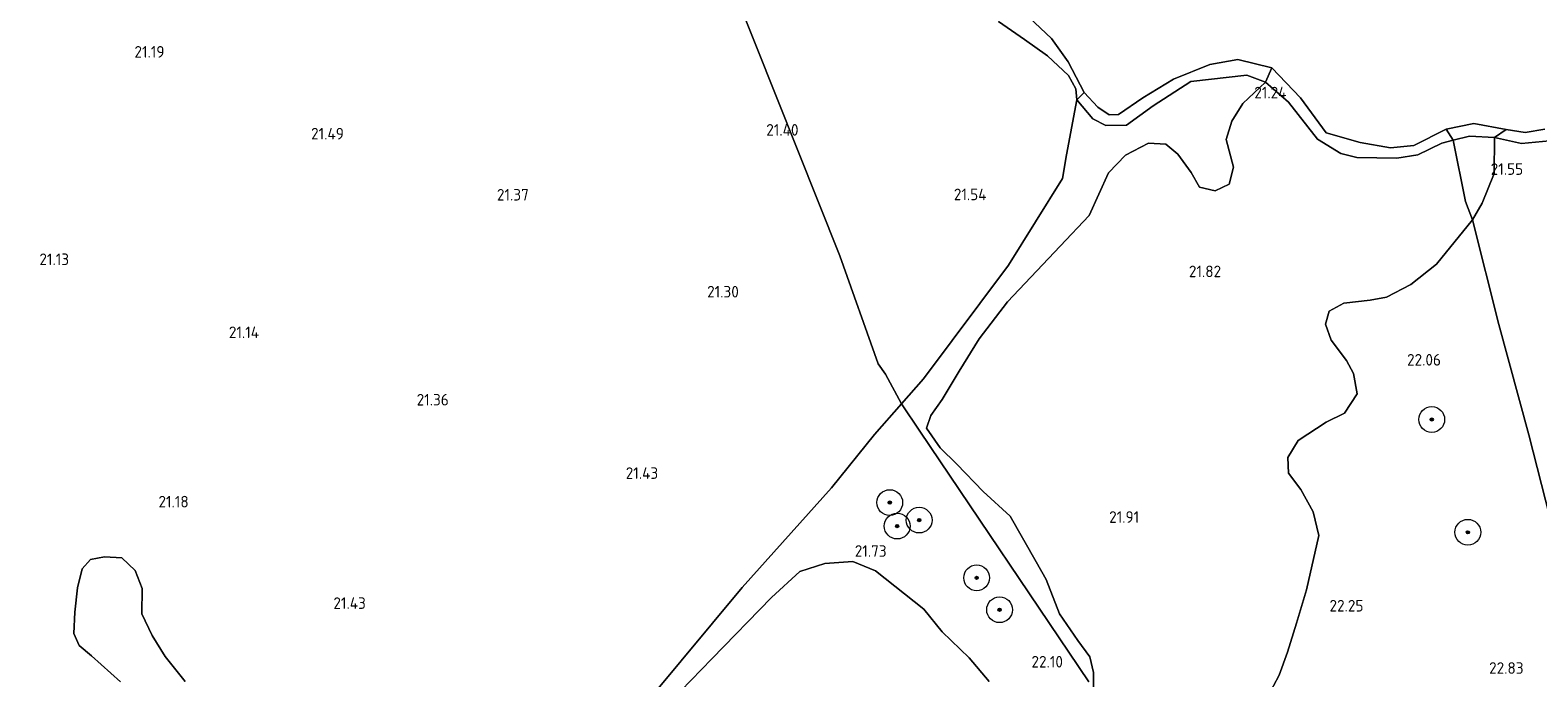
# Model space of a CAD drawing. Header units: metres. Extents: x 185049 to 189876, y 349292 to 352302.
# Tile 14 of 256: x 186821 to 187055, y 350395 to 350496. Entities that reach past the tile are written whole.
import ezdxf
from ezdxf.enums import TextEntityAlignment as Align

# ---------------------------------------------------------------- set-up
doc = ezdxf.new("R2010")
doc.units = ezdxf.units.M
for name, color, linetype, lineweight in [('B-WE-GR-BOOM-S', 90, 'Continuous', 25), ('B-WE-GR-GRAS-GV', 60, 'Continuous', 13), ('B-WE-GR-STRUIK-GV', 90, 'Continuous', 13), ('B-WE-GW-TALUD_KRUIN-G', 90, 'Continuous', 18), ('B-WE-IE-TERREINAFSCHEIDING_DOORGANG-G', 210, 'Continuous', 18), ('B-WE-IE-TERREINAFSCHEIDING_KUNSTMATIG_HEKWERK-G', 20, 'IE-TERREINAFSCHEIDING-KUNSTMATIG', 18), ('B-WE-OG-TERREIN_GROEN-GV', 7, 'Continuous', 18), ('B-WE-OG-WATER_POEL-GV', 7, 'Continuous', 18), ('X-XX-AL-HOOGTELABEL-S', 7, 'Continuous', 25)]:
    doc.layers.add(name, color=color, linetype=linetype, lineweight=lineweight)
doc.styles.add('NLCS-ISO-ANNOTATIVE-T18', font='NLCS-ISO.ttf', dxfattribs={"height": 1.8})
doc.linetypes.add('IE-TERREINAFSCHEIDING-KUNSTMATIG', pattern='A,4,[82,NLCS.SHX,S=0.75,R=90,X=0,Y=0],4,-2', length=10)

# ---------------------------------------------------------------- blocks, each defined once
blk = doc.blocks.new('SAL-HOOGTELABEL-SO')
at = {"color": 0, "linetype": 'ByBlock', "lineweight": -2, "style": 'NLCS-ISO-ANNOTATIVE-T18'}
blk.add_attdef('HOOGTE', text='', height=1.8, dxfattribs=at).set_placement((2.79, 0), align=Align.RIGHT)
blk = doc.blocks.new('SGR-BOOM_01-SO')
at = {"linetype": 'ByBlock', "lineweight": 18}
h = blk.add_hatch(color=0, dxfattribs=at)
h.dxf.hatch_style = 1
edge = h.paths.add_edge_path()
edge.add_arc((0, 0), 0.25, 0, 360)
at = {"color": 0, "linetype": 'ByBlock', "lineweight": 18}
for radius in [2, 0.25]:
    blk.add_circle((0, 0), radius, dxfattribs=at)

msp = doc.modelspace()

# ---------------------------------------------------------------- linework, layer by layer
at = {"layer": 'B-WE-GR-GRAS-GV'}
msp.add_polyline3d([(187013.611, 350489.742, 20.932), (187012.631, 350487.549, 21.099), (187009.777, 350488.646, 21.107), (187001.04, 350487.634, 21.099), (186995.202, 350483.857, 21.146), (186991.076, 350480.871, 21.178), (186987.871, 350480.826, 21.193), (186985.851, 350481.835, 21.209), (186983.392, 350484.82, 21.154), (186984.504, 350485.959, 20.932), (186986.655, 350483.677, 20.932), (186988.368, 350482.492, 20.932), (186989.817, 350482.536, 20.932), (186993.636, 350485.127, 20.932), (186998.377, 350488.026, 20.932), (187003.996, 350490.267, 20.932), (187008.342, 350491.058, 20.932)], close=True, dxfattribs=at)
for points in [[(186985.234, 350394.501, 22.259), (186958.983, 350433.368, 21.573), (186956.172, 350437.635, 21.413), (186959.567, 350441.482, 21.388), (186972.778, 350459.135, 21.309), (186981.16, 350472.615, 21.419), (186981.774, 350476.259, 21.372), (186983.392, 350484.82, 21.154), (186985.851, 350481.835, 21.209), (186987.871, 350480.826, 21.193), (186991.076, 350480.871, 21.178), (186995.202, 350483.857, 21.146), (187001.04, 350487.634, 21.099), (187009.777, 350488.646, 21.107), (187012.631, 350487.549, 21.099), (187009.12, 350484.255, 21.162), (187007.408, 350481.489, 21.241), (187006.531, 350478.635, 21.335), (187007.673, 350474.333, 21.382), (187007.016, 350471.698, 21.453), (187004.865, 350470.688, 21.515), (187002.406, 350471.258, 21.437), (187001.132, 350473.541, 21.413), (186999.024, 350476.35, 21.405), (186997.18, 350477.93, 21.311), (186994.502, 350478.061, 21.288), (186990.946, 350476.216, 21.288), (186988.268, 350473.494, 21.421), (186985.285, 350466.864, 21.523), (186980.783, 350462.099, 21.526), (186972.587, 350453.475, 21.511), (186968.24, 350447.695, 21.59), (186965.087, 350442.714, 21.682), (186962.465, 350438.301, 21.674), (186960.702, 350435.795, 21.647), (186960.038, 350433.823, 21.697), (186962.173, 350430.812, 21.674), (186964.73, 350428.256, 21.742), (186968.821, 350423.989, 21.83), (186973.035, 350420.191, 21.928), (186977.076, 350413.118, 22.088), (186978.621, 350410.372, 22.164), (186980.679, 350405.019, 22.213), (186983.533, 350400.869, 22.27), (186985.388, 350398.372, 22.308), (186985.969, 350395.938, 22.35), (186985.943, 350392.713, 22.397)], [(187058.061, 350414.949, 22.025), (187053.54, 350432.789, 21.98), (187048.88, 350449.944, 21.793), (187044.794, 350466.201, 21.573), (187046.277, 350468.764, 21.501), (187048.121, 350473.354, 21.507), (187048.178, 350478.98, 21.352), (187052.399, 350478.043, 21.364), (187056.726, 350478.456, 21.352)], [(187013.034, 350392.182, 22.543), (187014.796, 350395.506, 22.562), (187016.07, 350399.056, 22.524), (187017.47, 350403.603, 22.342), (187019.011, 350408.728, 22.266), (187020.953, 350417.209, 22.213), (187020.072, 350420.838, 22.164), (187018.147, 350424.343, 22.152), (187016.246, 350426.842, 22.137), (187016.12, 350429.316, 22.133), (187017.708, 350431.928, 22.148), (187022.073, 350434.775, 22.148), (187024.908, 350436.18, 22.186), (187026.881, 350439.177, 22.148), (187026.331, 350442.345, 22.16), (187025.2, 350444.356, 22.107), (187022.843, 350447.5, 22.08), (187021.957, 350449.987, 22.008), (187022.508, 350451.991, 21.935), (187024.826, 350453.224, 21.863), (187028.91, 350453.685, 21.737), (187031.405, 350454.168, 21.695), (187035.216, 350456.158, 21.743), (187039.164, 350459.283, 21.755), (187044.794, 350466.201, 21.573), (187048.88, 350449.944, 21.793), (187053.54, 350432.789, 21.98), (187058.061, 350414.949, 22.025)], [(186917.388, 350392.213, 21.16), (186931.433, 350409.119, 21.364), (186945.303, 350424.576, 21.357), (186951.974, 350432.876, 21.443), (186956.172, 350437.635, 21.413), (186958.983, 350433.368, 21.573), (186985.234, 350394.501, 22.259)], [(186969.773, 350394.535, 21.836), (186966.671, 350398.179, 21.849), (186962.476, 350402.22, 21.758), (186959.654, 350405.768, 21.862), (186952.127, 350411.698, 21.888), (186948.617, 350413.136, 21.749), (186944.26, 350412.828, 21.784), (186940.401, 350411.589, 21.884), (186935.998, 350407.553, 21.736), (186926.741, 350398.041, 21.583), (186915.483, 350386.467, 21.522)]]:
    msp.add_polyline3d(points, dxfattribs=at)
at = {"layer": 'B-WE-GR-STRUIK-GV'}
msp.add_polyline3d([(187056.726, 350478.456, 21.352), (187052.399, 350478.043, 21.364), (187048.178, 350478.98, 21.352), (187049.991, 350480.211, 20.932), (187052.963, 350479.734, 20.932), (187055.997, 350480.227, 20.932)], dxfattribs=at)
at = {"layer": 'B-WE-GW-TALUD_KRUIN-G'}
for points in [[(186971.217, 350496.978, 21.367), (186975.249, 350494.171, 21.367), (186978.812, 350491.639, 21.359), (186982.101, 350488.602, 21.203), (186983.23, 350486.53, 21.154), (186983.392, 350484.82, 21.154)], [(187020.711, 350478.683, 21.178), (187024.339, 350476.495, 21.298), (187026.83, 350475.846, 21.316), (187033.053, 350475.759, 21.292), (187036.302, 350476.284, 21.262), (187040.009, 350478.057, 21.316), (187041.756, 350478.555, 21.314), (187044.323, 350479.143, 21.328), (187048.178, 350478.98, 21.352), (187052.399, 350478.043, 21.364), (187056.726, 350478.456, 21.352), (187060.095, 350479.656, 21.334), (187064.725, 350482.391, 21.364), (187067.187, 350484.489, 21.424), (187069.531, 350487.042, 21.557), (187072.52, 350488.424, 21.575), (187075.349, 350488.347, 21.557), (187080.462, 350488.588, 21.485), (187084.38, 350489.261, 21.569), (187089.281, 350490.601, 21.545), (187093.106, 350491.919, 21.491), (187096.92, 350491.109, 21.37), (187100.487, 350489.16, 21.386)], [(186983.392, 350484.82, 21.154), (186985.851, 350481.835, 21.209), (186987.871, 350480.826, 21.193), (186991.076, 350480.871, 21.178), (186995.202, 350483.857, 21.146), (187001.04, 350487.634, 21.099), (187009.777, 350488.646, 21.107), (187012.631, 350487.549, 21.099), (187016.232, 350484.433, 21.099), (187020.711, 350478.683, 21.178)]]:
    msp.add_polyline3d(points, dxfattribs=at)
at = {"layer": 'B-WE-IE-TERREINAFSCHEIDING_DOORGANG-G'}
msp.add_polyline3d([(187043.703, 350469.033, 21.387), (187044.794, 350466.201, 21.573)], dxfattribs=at)
at = {"layer": 'B-WE-IE-TERREINAFSCHEIDING_KUNSTMATIG_HEKWERK-G'}
for points in [[(187043.703, 350469.033, 21.387), (187041.756, 350478.555, 21.314), (187040.671, 350480.234, 20.932)], [(187044.794, 350466.201, 21.573), (187048.88, 350449.944, 21.793), (187053.54, 350432.789, 21.98), (187058.061, 350414.949, 22.025), (187059.709, 350408.289, 22.663), (187064.055, 350390.345, 22.917), (187067.057, 350380.354, 23.041)]]:
    msp.add_polyline3d(points, dxfattribs=at)
at = {"layer": 'B-WE-OG-TERREIN_GROEN-GV'}
for points in [[(186968.123, 350505.009, 20.932), (186979.453, 350494.3, 20.932), (186982.044, 350490.7, 20.932), (186984.504, 350485.959, 20.932), (186983.392, 350484.82, 21.154), (186983.23, 350486.53, 21.154), (186982.101, 350488.602, 21.203), (186978.812, 350491.639, 21.359), (186975.249, 350494.171, 21.367), (186971.217, 350496.978, 21.367)], [(186930.184, 350501.763, 21.648), (186946.59, 350460.589, 21.42), (186952.518, 350443.812, 21.762), (186953.658, 350442.218, 21.619), (186956.172, 350437.635, 21.413), (186951.974, 350432.876, 21.443), (186945.303, 350424.576, 21.357), (186931.433, 350409.119, 21.364), (186917.388, 350392.213, 21.16)], [(186971.217, 350496.978, 21.367), (186975.249, 350494.171, 21.367), (186978.812, 350491.639, 21.359), (186982.101, 350488.602, 21.203), (186983.23, 350486.53, 21.154), (186983.392, 350484.82, 21.154), (186981.774, 350476.259, 21.372), (186981.16, 350472.615, 21.419), (186972.778, 350459.135, 21.309), (186959.567, 350441.482, 21.388), (186956.172, 350437.635, 21.413), (186953.658, 350442.218, 21.619), (186952.518, 350443.812, 21.762), (186946.59, 350460.589, 21.42), (186930.184, 350501.763, 21.648)], [(186985.943, 350392.713, 22.397), (186985.969, 350395.938, 22.35), (186985.388, 350398.372, 22.308), (186983.533, 350400.869, 22.27), (186980.679, 350405.019, 22.213), (186978.621, 350410.372, 22.164), (186977.076, 350413.118, 22.088), (186973.035, 350420.191, 21.928), (186968.821, 350423.989, 21.83), (186964.73, 350428.256, 21.742), (186962.173, 350430.812, 21.674), (186960.038, 350433.823, 21.697), (186960.702, 350435.795, 21.647), (186962.465, 350438.301, 21.674), (186965.087, 350442.714, 21.682), (186968.24, 350447.695, 21.59), (186972.587, 350453.475, 21.511), (186980.783, 350462.099, 21.526), (186985.285, 350466.864, 21.523), (186988.268, 350473.494, 21.421), (186990.946, 350476.216, 21.288), (186994.502, 350478.061, 21.288), (186997.18, 350477.93, 21.311), (186999.024, 350476.35, 21.405), (187001.132, 350473.541, 21.413), (187002.406, 350471.258, 21.437), (187004.865, 350470.688, 21.515), (187007.016, 350471.698, 21.453), (187007.673, 350474.333, 21.382), (187006.531, 350478.635, 21.335), (187007.408, 350481.489, 21.241), (187009.12, 350484.255, 21.162), (187012.631, 350487.549, 21.099), (187016.232, 350484.433, 21.099), (187020.711, 350478.683, 21.178), (187024.339, 350476.495, 21.298), (187026.83, 350475.846, 21.316), (187033.053, 350475.759, 21.292), (187036.302, 350476.284, 21.262), (187040.009, 350478.057, 21.316), (187041.756, 350478.555, 21.314), (187043.703, 350469.033, 21.387), (187044.794, 350466.201, 21.573), (187039.164, 350459.283, 21.755), (187035.216, 350456.158, 21.743), (187031.405, 350454.168, 21.695), (187028.91, 350453.685, 21.737), (187024.826, 350453.224, 21.863), (187022.508, 350451.991, 21.935), (187021.957, 350449.987, 22.008), (187022.843, 350447.5, 22.08), (187025.2, 350444.356, 22.107), (187026.331, 350442.345, 22.16), (187026.881, 350439.177, 22.148), (187024.908, 350436.18, 22.186), (187022.073, 350434.775, 22.148), (187017.708, 350431.928, 22.148), (187016.12, 350429.316, 22.133), (187016.246, 350426.842, 22.137), (187018.147, 350424.343, 22.152), (187020.072, 350420.838, 22.164), (187020.953, 350417.209, 22.213), (187019.011, 350408.728, 22.266), (187017.47, 350403.603, 22.342), (187016.07, 350399.056, 22.524), (187014.796, 350395.506, 22.562), (187013.034, 350392.182, 22.543)], [(186845.013, 350394.522, 20.76), (186841.917, 350398.428, 20.76), (186839.852, 350401.655, 20.76), (186838.293, 350405.013, 20.76), (186838.336, 350408.942, 20.76), (186837.216, 350411.752, 20.76), (186835.174, 350413.705, 20.76), (186832.452, 350413.858, 20.76), (186830.322, 350413.441, 20.76), (186829.006, 350412.013, 20.76), (186828.304, 350409.072, 20.76), (186827.888, 350405.274, 20.76), (186827.713, 350401.959, 20.76), (186828.548, 350400.115, 20.76), (186830.48, 350398.492, 20.76), (186834.937, 350394.454, 20.76)], [(186915.483, 350386.467, 21.522), (186926.741, 350398.041, 21.583), (186935.998, 350407.553, 21.736), (186940.401, 350411.589, 21.884), (186944.26, 350412.828, 21.784), (186948.617, 350413.136, 21.749), (186952.127, 350411.698, 21.888), (186959.654, 350405.768, 21.862), (186962.476, 350402.22, 21.758), (186966.671, 350398.179, 21.849), (186969.773, 350394.535, 21.836)]]:
    msp.add_polyline3d(points, dxfattribs=at)
for points in [[(187027.355, 350478.155, 20.932), (187032.032, 350477.336, 20.932), (187035.686, 350477.734, 20.932), (187040.671, 350480.234, 20.932), (187041.756, 350478.555, 21.314), (187040.009, 350478.057, 21.316), (187036.302, 350476.284, 21.262), (187033.053, 350475.759, 21.292), (187026.83, 350475.846, 21.316), (187024.339, 350476.495, 21.298), (187020.711, 350478.683, 21.178), (187016.232, 350484.433, 21.099), (187012.631, 350487.549, 21.099), (187013.611, 350489.742, 20.932), (187018.09, 350485.089, 20.932), (187022.086, 350479.69, 20.932)], [(187049.991, 350480.211, 20.932), (187048.178, 350478.98, 21.352), (187044.323, 350479.143, 21.328), (187041.756, 350478.555, 21.314), (187040.671, 350480.234, 20.932), (187044.962, 350481.131, 20.932)], [(187046.277, 350468.764, 21.501), (187044.794, 350466.201, 21.573), (187043.703, 350469.033, 21.387), (187041.756, 350478.555, 21.314), (187044.323, 350479.143, 21.328), (187048.178, 350478.98, 21.352), (187048.121, 350473.354, 21.507)]]:
    msp.add_polyline3d(points, close=True, dxfattribs=at)
at = {"layer": 'B-WE-OG-WATER_POEL-GV'}
for points in [[(187055.997, 350480.227, 20.932), (187052.963, 350479.734, 20.932), (187049.991, 350480.211, 20.932), (187044.962, 350481.131, 20.932), (187040.671, 350480.234, 20.932), (187035.686, 350477.734, 20.932), (187032.032, 350477.336, 20.932), (187027.355, 350478.155, 20.932), (187022.086, 350479.69, 20.932), (187018.09, 350485.089, 20.932), (187013.611, 350489.742, 20.932), (187008.342, 350491.058, 20.932), (187003.996, 350490.267, 20.932), (186998.377, 350488.026, 20.932), (186993.636, 350485.127, 20.932), (186989.817, 350482.536, 20.932), (186988.368, 350482.492, 20.932), (186986.655, 350483.677, 20.932), (186984.504, 350485.959, 20.932), (186982.044, 350490.7, 20.932), (186979.453, 350494.3, 20.932), (186968.123, 350505.009, 20.932)], [(186834.937, 350394.454, 20.76), (186830.48, 350398.492, 20.76), (186828.548, 350400.115, 20.76), (186827.713, 350401.959, 20.76), (186827.888, 350405.274, 20.76), (186828.304, 350409.072, 20.76), (186829.006, 350412.013, 20.76), (186830.322, 350413.441, 20.76), (186832.452, 350413.858, 20.76), (186835.174, 350413.705, 20.76), (186837.216, 350411.752, 20.76), (186838.336, 350408.942, 20.76), (186838.293, 350405.013, 20.76), (186839.852, 350401.655, 20.76), (186841.917, 350398.428, 20.76), (186845.013, 350394.522, 20.76)]]:
    msp.add_polyline3d(points, dxfattribs=at)

# ---------------------------------------------------------------- block references
at = {"layer": 'B-WE-GR-BOOM-S'}
for p in [(187038.456, 350435.193, 22.188), (186954.343, 350422.295, 21.798), (186955.486, 350418.651, 21.798), (186958.91, 350419.574, 21.892), (187044.057, 350417.685, 22.332), (186967.824, 350410.62, 21.971), (186971.382, 350405.659, 21.932)]:
    msp.add_blockref('SGR-BOOM_01-SO', p, dxfattribs=at)
at = {"layer": 'X-XX-AL-HOOGTELABEL-S'}
for p, values in [((186838.994, 350491.352, 21.192), {'HOOGTE': '21.19'}), ((187013.124, 350485.028, 21.243), {'HOOGTE': '21.24'}), ((186937.392, 350479.24, 21.402), {'HOOGTE': '21.40'}), ((186866.834, 350478.646, 21.49), {'HOOGTE': '21.49'}), ((187049.846, 350473.156, 21.554), {'HOOGTE': '21.55'}), ((186895.536, 350469.168, 21.367), {'HOOGTE': '21.37'}), ((186966.569, 350469.22, 21.543), {'HOOGTE': '21.54'}), ((186824.187, 350459.155, 21.13), {'HOOGTE': '21.13'}), ((187002.978, 350457.273, 21.816), {'HOOGTE': '21.82'}), ((186928.131, 350454.123, 21.297), {'HOOGTE': '21.30'}), ((186853.677, 350447.824, 21.139), {'HOOGTE': '21.14'}), ((187037.098, 350443.554, 22.059), {'HOOGTE': '22.06'}), ((186883.119, 350437.36, 21.357), {'HOOGTE': '21.36'}), ((186915.611, 350425.968, 21.426), {'HOOGTE': '21.43'}), ((186842.754, 350421.54, 21.178), {'HOOGTE': '21.18'}), ((186990.261, 350419.15, 21.911), {'HOOGTE': '21.91'}), ((186951.066, 350413.879, 21.727), {'HOOGTE': '21.73'}), ((186870.243, 350405.789, 21.426), {'HOOGTE': '21.43'}), ((187025.067, 350405.388, 22.249), {'HOOGTE': '22.25'}), ((186978.427, 350396.694, 22.097), {'HOOGTE': '22.10'}), ((187049.914, 350395.719, 22.833), {'HOOGTE': '22.83'})]:
    msp.add_blockref('SAL-HOOGTELABEL-SO', p, dxfattribs=at).add_auto_attribs(values)

doc.saveas('drawing.dxf')
